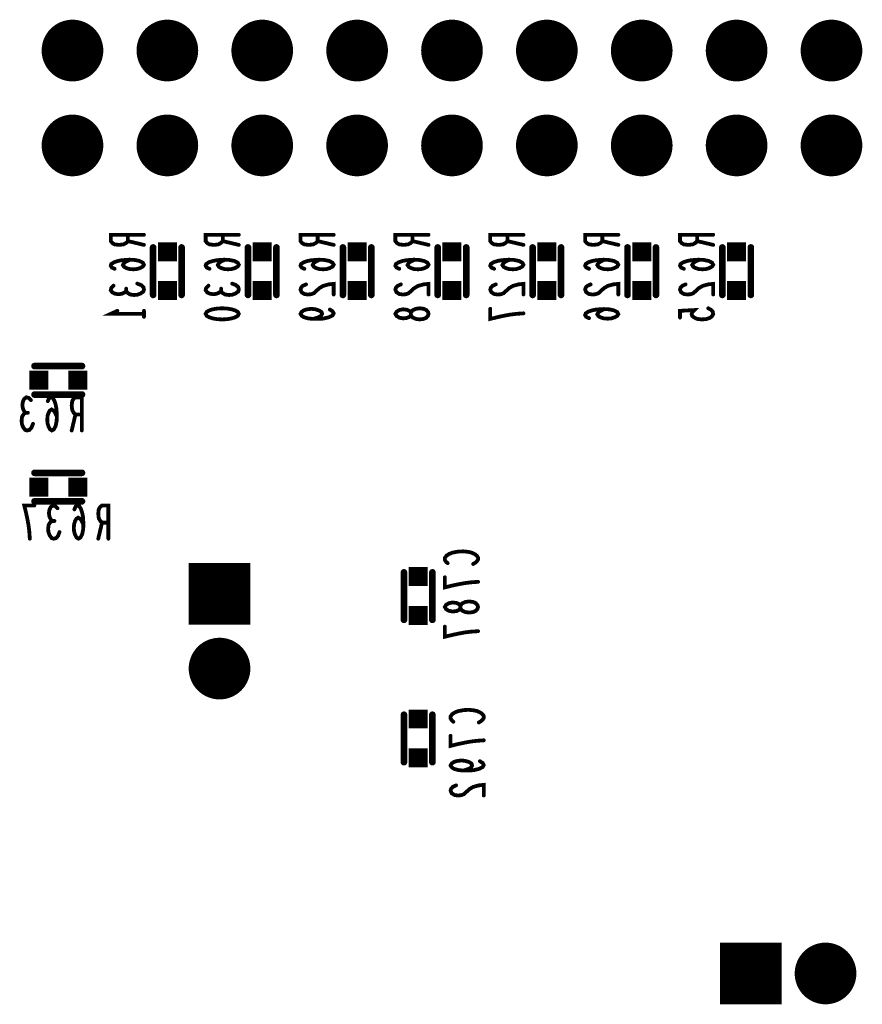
# Model space of a CAD drawing. Extents: x 0 to 8.86, y -3.29 to 6.3.
# Tile 58 of 129: x 2.95 to 3.84, y 2.31 to 3.35. Entities that reach past the tile are written whole.
import ezdxf

# ---------------------------------------------------------------- set-up
doc = ezdxf.new("R2010")
doc.units = 0
doc.layers.get('0').update_dxf_attribs({"color": 3, "linetype": 'CONTINUOUS'})

# ---------------------------------------------------------------- blocks, each defined once
blk = doc.blocks.new('PAD_R1')
at = {"const_width": 0.5}
blk.add_lwpolyline([(0.25, 0, 1), (-0.25, 0, 1)], format="xyb", close=True, dxfattribs=at)
blk = doc.blocks.new('PAD_S1')
at = {"const_width": 1}
blk.add_lwpolyline([(-0.5, 0), (0.5, 0)], dxfattribs=at)

msp = doc.modelspace()

# ---------------------------------------------------------------- linework, layer by layer
for points, const_width in [([(3.08534, 3.11836), (3.05034, 3.11836), (3.05034, 3.1117), (3.05209, 3.10956), (3.05442, 3.10823), (3.05909, 3.1077), (3.06376, 3.10823), (3.06667, 3.10983), (3.06842, 3.1117), (3.06842, 3.11836)], 0.004), ([(3.06842, 3.1117), (3.08534, 3.1077)], 0.004), ([(3.18534, 3.11836), (3.15034, 3.11836), (3.15034, 3.1117), (3.15209, 3.10956), (3.15442, 3.10823), (3.15909, 3.1077), (3.16376, 3.10823), (3.16667, 3.10983), (3.16842, 3.1117), (3.16842, 3.11836)], 0.004), ([(3.16842, 3.1117), (3.18534, 3.1077)], 0.004), ([(3.28534, 3.11836), (3.25034, 3.11836), (3.25034, 3.1117), (3.25209, 3.10956), (3.25442, 3.10823), (3.25909, 3.1077), (3.26376, 3.10823), (3.26667, 3.10983), (3.26842, 3.1117), (3.26842, 3.11836)], 0.004), ([(3.26842, 3.1117), (3.28534, 3.1077)], 0.004), ([(3.38534, 3.11836), (3.35034, 3.11836), (3.35034, 3.1117), (3.35209, 3.10956), (3.35442, 3.10823), (3.35909, 3.1077), (3.36376, 3.10823), (3.36667, 3.10983), (3.36842, 3.1117), (3.36842, 3.11836)], 0.004), ([(3.36842, 3.1117), (3.38534, 3.1077)], 0.004), ([(3.48534, 3.11836), (3.45034, 3.11836), (3.45034, 3.1117), (3.45209, 3.10956), (3.45442, 3.10823), (3.45909, 3.1077), (3.46376, 3.10823), (3.46667, 3.10983), (3.46842, 3.1117), (3.46842, 3.11836)], 0.004), ([(3.46842, 3.1117), (3.48534, 3.1077)], 0.004), ([(3.58534, 3.11836), (3.55034, 3.11836), (3.55034, 3.1117), (3.55209, 3.10956), (3.55442, 3.10823), (3.55909, 3.1077), (3.56376, 3.10823), (3.56667, 3.10983), (3.56842, 3.1117), (3.56842, 3.11836)], 0.004), ([(3.56842, 3.1117), (3.58534, 3.1077)], 0.004), ([(3.68534, 3.11836), (3.65034, 3.11836), (3.65034, 3.1117), (3.65209, 3.10956), (3.65442, 3.10823), (3.65909, 3.1077), (3.66376, 3.10823), (3.66667, 3.10983), (3.66842, 3.1117), (3.66842, 3.11836)], 0.004), ([(3.66842, 3.1117), (3.68534, 3.1077)], 0.004), ([(3.095, 3.105), (3.095, 3.055)], 0.007), ([(3.095, 3.105), (3.095, 3.055)], 0.007), ([(3.125, 3.105), (3.125, 3.055)], 0.007), ([(3.125, 3.105), (3.125, 3.055)], 0.007), ([(3.195, 3.105), (3.195, 3.055)], 0.007), ([(3.195, 3.105), (3.195, 3.055)], 0.007), ([(3.225, 3.105), (3.225, 3.055)], 0.007), ([(3.225, 3.105), (3.225, 3.055)], 0.007), ([(3.295, 3.105), (3.295, 3.055)], 0.007), ([(3.295, 3.105), (3.295, 3.055)], 0.007), ([(3.325, 3.105), (3.325, 3.055)], 0.007), ([(3.325, 3.105), (3.325, 3.055)], 0.007), ([(3.395, 3.105), (3.395, 3.055)], 0.007), ([(3.395, 3.105), (3.395, 3.055)], 0.007), ([(3.425, 3.105), (3.425, 3.055)], 0.007), ([(3.425, 3.105), (3.425, 3.055)], 0.007), ([(3.495, 3.105), (3.495, 3.055)], 0.007), ([(3.495, 3.105), (3.495, 3.055)], 0.007), ([(3.525, 3.105), (3.525, 3.055)], 0.007), ([(3.525, 3.105), (3.525, 3.055)], 0.007), ([(3.595, 3.105), (3.595, 3.055)], 0.007), ([(3.595, 3.105), (3.595, 3.055)], 0.007), ([(3.625, 3.105), (3.625, 3.055)], 0.007), ([(3.625, 3.105), (3.625, 3.055)], 0.007), ([(3.695, 3.105), (3.695, 3.055)], 0.007), ([(3.695, 3.105), (3.695, 3.055)], 0.007), ([(3.725, 3.105), (3.725, 3.055)], 0.007), ([(3.725, 3.105), (3.725, 3.055)], 0.007), ([(3.07076, 3.0921), (3.06667, 3.09023), (3.06434, 3.08863), (3.06317, 3.0865), (3.06434, 3.08463), (3.06667, 3.0833), (3.07017, 3.08223), (3.07426, 3.08196), (3.07776, 3.08223), (3.08126, 3.0833), (3.08417, 3.0849), (3.08534, 3.08676), (3.08417, 3.0889), (3.08067, 3.09076), (3.07542, 3.09183), (3.06959, 3.0921), (3.06201, 3.09156), (3.05792, 3.09076), (3.05384, 3.08943), (3.05092, 3.08756), (3.05034, 3.0857), (3.05151, 3.08383), (3.05442, 3.0825)], 0.004), ([(3.17076, 3.0921), (3.16667, 3.09023), (3.16434, 3.08863), (3.16317, 3.0865), (3.16434, 3.08463), (3.16667, 3.0833), (3.17017, 3.08223), (3.17426, 3.08196), (3.17776, 3.08223), (3.18126, 3.0833), (3.18417, 3.0849), (3.18534, 3.08676), (3.18417, 3.0889), (3.18067, 3.09076), (3.17542, 3.09183), (3.16959, 3.0921), (3.16201, 3.09156), (3.15792, 3.09076), (3.15384, 3.08943), (3.15092, 3.08756), (3.15034, 3.0857), (3.15151, 3.08383), (3.15442, 3.0825)], 0.004), ([(3.27076, 3.0921), (3.26667, 3.09023), (3.26434, 3.08863), (3.26317, 3.0865), (3.26434, 3.08463), (3.26667, 3.0833), (3.27017, 3.08223), (3.27426, 3.08196), (3.27776, 3.08223), (3.28126, 3.0833), (3.28417, 3.0849), (3.28534, 3.08676), (3.28417, 3.0889), (3.28067, 3.09076), (3.27542, 3.09183), (3.26959, 3.0921), (3.26201, 3.09156), (3.25792, 3.09076), (3.25384, 3.08943), (3.25092, 3.08756), (3.25034, 3.0857), (3.25151, 3.08383), (3.25442, 3.0825)], 0.004), ([(3.37076, 3.0921), (3.36667, 3.09023), (3.36434, 3.08863), (3.36317, 3.0865), (3.36434, 3.08463), (3.36667, 3.0833), (3.37017, 3.08223), (3.37426, 3.08196), (3.37776, 3.08223), (3.38126, 3.0833), (3.38417, 3.0849), (3.38534, 3.08676), (3.38417, 3.0889), (3.38067, 3.09076), (3.37542, 3.09183), (3.36959, 3.0921), (3.36201, 3.09156), (3.35792, 3.09076), (3.35384, 3.08943), (3.35092, 3.08756), (3.35034, 3.0857), (3.35151, 3.08383), (3.35442, 3.0825)], 0.004), ([(3.47076, 3.0921), (3.46667, 3.09023), (3.46434, 3.08863), (3.46317, 3.0865), (3.46434, 3.08463), (3.46667, 3.0833), (3.47017, 3.08223), (3.47426, 3.08196), (3.47776, 3.08223), (3.48126, 3.0833), (3.48417, 3.0849), (3.48534, 3.08676), (3.48417, 3.0889), (3.48067, 3.09076), (3.47542, 3.09183), (3.46959, 3.0921), (3.46201, 3.09156), (3.45792, 3.09076), (3.45384, 3.08943), (3.45092, 3.08756), (3.45034, 3.0857), (3.45151, 3.08383), (3.45442, 3.0825)], 0.004), ([(3.57076, 3.0921), (3.56667, 3.09023), (3.56434, 3.08863), (3.56317, 3.0865), (3.56434, 3.08463), (3.56667, 3.0833), (3.57017, 3.08223), (3.57426, 3.08196), (3.57776, 3.08223), (3.58126, 3.0833), (3.58417, 3.0849), (3.58534, 3.08676), (3.58417, 3.0889), (3.58067, 3.09076), (3.57542, 3.09183), (3.56959, 3.0921), (3.56201, 3.09156), (3.55792, 3.09076), (3.55384, 3.08943), (3.55092, 3.08756), (3.55034, 3.0857), (3.55151, 3.08383), (3.55442, 3.0825)], 0.004), ([(3.67076, 3.0921), (3.66667, 3.09023), (3.66434, 3.08863), (3.66317, 3.0865), (3.66434, 3.08463), (3.66667, 3.0833), (3.67017, 3.08223), (3.67426, 3.08196), (3.67776, 3.08223), (3.68126, 3.0833), (3.68417, 3.0849), (3.68534, 3.08676), (3.68417, 3.0889), (3.68067, 3.09076), (3.67542, 3.09183), (3.66959, 3.0921), (3.66201, 3.09156), (3.65792, 3.09076), (3.65384, 3.08943), (3.65092, 3.08756), (3.65034, 3.0857), (3.65151, 3.08383), (3.65442, 3.0825)], 0.004), ([(3.06667, 3.05916), (3.06492, 3.05756), (3.06201, 3.05623), (3.05851, 3.0557), (3.05501, 3.05623), (3.05209, 3.05756), (3.05034, 3.05996), (3.05092, 3.06236), (3.05326, 3.06476)], 0.004), ([(3.07834, 3.0669), (3.08242, 3.0653), (3.08476, 3.06316), (3.08534, 3.06076), (3.08476, 3.05863), (3.08184, 3.0565), (3.07834, 3.05516), (3.07484, 3.0549), (3.07076, 3.05543), (3.06784, 3.0573), (3.06667, 3.05916), (3.06667, 3.06156)], 0.004), ([(3.16667, 3.05916), (3.16492, 3.05756), (3.16201, 3.05623), (3.15851, 3.0557), (3.15501, 3.05623), (3.15209, 3.05756), (3.15034, 3.05996), (3.15092, 3.06236), (3.15326, 3.06476)], 0.004), ([(3.17834, 3.0669), (3.18242, 3.0653), (3.18476, 3.06316), (3.18534, 3.06076), (3.18476, 3.05863), (3.18184, 3.0565), (3.17834, 3.05516), (3.17484, 3.0549), (3.17076, 3.05543), (3.16784, 3.0573), (3.16667, 3.05916), (3.16667, 3.06156)], 0.004), ([(3.25617, 3.0661), (3.25267, 3.0645), (3.25092, 3.06263), (3.25034, 3.0605), (3.25151, 3.05783), (3.25442, 3.05596), (3.25792, 3.05543), (3.26142, 3.0557), (3.26434, 3.05676), (3.27017, 3.0621), (3.27426, 3.0645), (3.28009, 3.0661), (3.28534, 3.06663), (3.28534, 3.05543)], 0.004), ([(3.35617, 3.0661), (3.35267, 3.0645), (3.35092, 3.06263), (3.35034, 3.0605), (3.35151, 3.05783), (3.35442, 3.05596), (3.35792, 3.05543), (3.36142, 3.0557), (3.36434, 3.05676), (3.37017, 3.0621), (3.37426, 3.0645), (3.38009, 3.0661), (3.38534, 3.06663), (3.38534, 3.05543)], 0.004), ([(3.45617, 3.0661), (3.45267, 3.0645), (3.45092, 3.06263), (3.45034, 3.0605), (3.45151, 3.05783), (3.45442, 3.05596), (3.45792, 3.05543), (3.46142, 3.0557), (3.46434, 3.05676), (3.47017, 3.0621), (3.47426, 3.0645), (3.48009, 3.0661), (3.48534, 3.06663), (3.48534, 3.05543)], 0.004), ([(3.55617, 3.0661), (3.55267, 3.0645), (3.55092, 3.06263), (3.55034, 3.0605), (3.55151, 3.05783), (3.55442, 3.05596), (3.55792, 3.05543), (3.56142, 3.0557), (3.56434, 3.05676), (3.57017, 3.0621), (3.57426, 3.0645), (3.58009, 3.0661), (3.58534, 3.06663), (3.58534, 3.05543)], 0.004), ([(3.65617, 3.0661), (3.65267, 3.0645), (3.65092, 3.06263), (3.65034, 3.0605), (3.65151, 3.05783), (3.65442, 3.05596), (3.65792, 3.05543), (3.66142, 3.0557), (3.66434, 3.05676), (3.67017, 3.0621), (3.67426, 3.0645), (3.68009, 3.0661), (3.68534, 3.06663), (3.68534, 3.05543)], 0.004), ([(3.08534, 3.03503), (3.05034, 3.03503), (3.05734, 3.03823)], 0.004), ([(3.08534, 3.03823), (3.08534, 3.03183)], 0.004), ([(3.28126, 3.03956), (3.28417, 3.0377), (3.28534, 3.03556), (3.28417, 3.03343), (3.28067, 3.03156), (3.27542, 3.03023), (3.27017, 3.0297), (3.26376, 3.0297), (3.25851, 3.03023), (3.25384, 3.03156), (3.25151, 3.03316), (3.25034, 3.03503), (3.25151, 3.03716), (3.25384, 3.03876), (3.25734, 3.03983), (3.26201, 3.04036), (3.26609, 3.03983), (3.27017, 3.0385), (3.27251, 3.0369), (3.27309, 3.03503), (3.27192, 3.0329), (3.26901, 3.0313), (3.26376, 3.0297)], 0.004), ([(3.48534, 3.03556), (3.47776, 3.03503), (3.47134, 3.03423), (3.46551, 3.03316), (3.45909, 3.03183), (3.45034, 3.0297), (3.45034, 3.04036)], 0.004), ([(3.57076, 3.0401), (3.56667, 3.03823), (3.56434, 3.03663), (3.56317, 3.0345), (3.56434, 3.03263), (3.56667, 3.0313), (3.57017, 3.03023), (3.57426, 3.02996), (3.57776, 3.03023), (3.58126, 3.0313), (3.58417, 3.0329), (3.58534, 3.03476), (3.58417, 3.0369), (3.58067, 3.03876), (3.57542, 3.03983), (3.56959, 3.0401), (3.56201, 3.03956), (3.55792, 3.03876), (3.55384, 3.03743), (3.55092, 3.03556), (3.55034, 3.0337), (3.55151, 3.03183), (3.55442, 3.0305)], 0.004), ([(3.68009, 3.0409), (3.68301, 3.0393), (3.68476, 3.03743), (3.68534, 3.03503), (3.68417, 3.03263), (3.68184, 3.03076), (3.67776, 3.02943), (3.67309, 3.02916), (3.66842, 3.0297), (3.66551, 3.03103), (3.66317, 3.0329), (3.66259, 3.03476), (3.66317, 3.03663), (3.66551, 3.03903), (3.65034, 3.03823), (3.65034, 3.03103)], 0.004), ([(2.97, 2.98), (3.02, 2.98)], 0.007), ([(2.97, 2.98), (3.02, 2.98)], 0.007), ([(2.96063, 2.9308), (2.95903, 2.93255), (2.9577, 2.93546), (2.95717, 2.93896), (2.9577, 2.94246), (2.95903, 2.94538), (2.96143, 2.94713), (2.96383, 2.94655), (2.96623, 2.94421)], 0.004), ([(2.97, 2.95), (3.02, 2.95)], 0.007), ([(2.97, 2.95), (3.02, 2.95)], 0.007), ([(2.99357, 2.92671), (2.9917, 2.9308), (2.9901, 2.93313), (2.98797, 2.9343), (2.9861, 2.93313), (2.98477, 2.9308), (2.9837, 2.9273), (2.98343, 2.92321), (2.9837, 2.91971), (2.98477, 2.91621), (2.98637, 2.9133), (2.98823, 2.91213), (2.99037, 2.9133), (2.99223, 2.9168), (2.9933, 2.92205), (2.99357, 2.92788), (2.99303, 2.93546), (2.99223, 2.93955), (2.9909, 2.94363), (2.98903, 2.94655), (2.98717, 2.94713), (2.9853, 2.94596), (2.98397, 2.94305)], 0.004), ([(3.01983, 2.91213), (3.01983, 2.94713), (3.01317, 2.94713), (3.01103, 2.94538), (3.0097, 2.94305), (3.00917, 2.93838), (3.0097, 2.93371), (3.0113, 2.9308), (3.01317, 2.92905), (3.01983, 2.92905)], 0.004), ([(2.96837, 2.91913), (2.96677, 2.91505), (2.96463, 2.91271), (2.96223, 2.91213), (2.9601, 2.91271), (2.95797, 2.91563), (2.95663, 2.91913), (2.95637, 2.92263), (2.9569, 2.92671), (2.95877, 2.92963), (2.96063, 2.9308), (2.96303, 2.9308)], 0.004), ([(3.01317, 2.92905), (3.00917, 2.91213)], 0.004), ([(2.97, 2.8675), (3.02, 2.8675)], 0.007), ([(2.97, 2.8675), (3.02, 2.8675)], 0.007), ([(2.96503, 2.79813), (2.9645, 2.80571), (2.9637, 2.81213), (2.96263, 2.81796), (2.9613, 2.82438), (2.95917, 2.83313), (2.96983, 2.83313)], 0.004), ([(2.97, 2.8375), (3.02, 2.8375)], 0.007), ([(2.97, 2.8375), (3.02, 2.8375)], 0.007), ([(2.98863, 2.8168), (2.98703, 2.81855), (2.9857, 2.82146), (2.98517, 2.82496), (2.9857, 2.82846), (2.98703, 2.83138), (2.98943, 2.83313), (2.99183, 2.83255), (2.99423, 2.83021)], 0.004), ([(3.02157, 2.81271), (3.0197, 2.8168), (3.0181, 2.81913), (3.01597, 2.8203), (3.0141, 2.81913), (3.01277, 2.8168), (3.0117, 2.8133), (3.01143, 2.80921), (3.0117, 2.80571), (3.01277, 2.80221), (3.01437, 2.7993), (3.01623, 2.79813), (3.01837, 2.7993), (3.02023, 2.8028), (3.0213, 2.80805), (3.02157, 2.81388), (3.02103, 2.82146), (3.02023, 2.82555), (3.0189, 2.82963), (3.01703, 2.83255), (3.01517, 2.83313), (3.0133, 2.83196), (3.01197, 2.82905)], 0.004), ([(3.04783, 2.79813), (3.04783, 2.83313), (3.04117, 2.83313), (3.03903, 2.83138), (3.0377, 2.82905), (3.03717, 2.82438), (3.0377, 2.81971), (3.0393, 2.8168), (3.04117, 2.81505), (3.04783, 2.81505)], 0.004), ([(2.99637, 2.80513), (2.99477, 2.80105), (2.99263, 2.79871), (2.99023, 2.79813), (2.9881, 2.79871), (2.98597, 2.80163), (2.98463, 2.80513), (2.98437, 2.80863), (2.9849, 2.81271), (2.98677, 2.81563), (2.98863, 2.8168), (2.99103, 2.8168)], 0.004), ([(3.04117, 2.81505), (3.03717, 2.79813)], 0.004), ([(3.40542, 2.77226), (3.40367, 2.77386), (3.4025, 2.77573), (3.4025, 2.77786), (3.40425, 2.78026), (3.40717, 2.78213), (3.41067, 2.78346), (3.4165, 2.78453), (3.42175, 2.7848), (3.427, 2.78426), (3.4305, 2.78346), (3.434, 2.78186), (3.43633, 2.78), (3.4375, 2.77813), (3.4375, 2.77626), (3.43633, 2.7744), (3.43458, 2.7728), (3.43225, 2.77146)], 0.004), ([(3.35937, 2.76263), (3.35937, 2.71263)], 0.007), ([(3.35937, 2.76263), (3.35937, 2.71263)], 0.007), ([(3.38937, 2.76263), (3.38937, 2.71263)], 0.007), ([(3.38937, 2.76263), (3.38937, 2.71263)], 0.007), ([(3.4375, 2.75266), (3.42992, 2.75213), (3.4235, 2.75133), (3.41767, 2.75026), (3.41125, 2.74893), (3.4025, 2.7468), (3.4025, 2.75746)], 0.004), ([(3.4375, 2.70066), (3.42992, 2.70013), (3.4235, 2.69933), (3.41767, 2.69826), (3.41125, 2.69693), (3.4025, 2.6948), (3.4025, 2.70546)], 0.004), ([(3.35937, 2.61263), (3.35937, 2.56263)], 0.007), ([(3.35937, 2.61263), (3.35937, 2.56263)], 0.007), ([(3.38937, 2.61263), (3.38937, 2.56263)], 0.007), ([(3.38937, 2.61263), (3.38937, 2.56263)], 0.007), ([(3.41142, 2.60526), (3.40967, 2.60686), (3.4085, 2.60873), (3.4085, 2.61086), (3.41025, 2.61326), (3.41317, 2.61513), (3.41667, 2.61646), (3.4225, 2.61753), (3.42775, 2.6178), (3.433, 2.61726), (3.4365, 2.61646), (3.44, 2.61486), (3.44233, 2.613), (3.4435, 2.61113), (3.4435, 2.60926), (3.44233, 2.6074), (3.44058, 2.6058), (3.43825, 2.60446)], 0.004), ([(3.4435, 2.58566), (3.43592, 2.58513), (3.4295, 2.58433), (3.42367, 2.58326), (3.41725, 2.58193), (3.4085, 2.5798), (3.4085, 2.59046)], 0.004), ([(3.43942, 2.56366), (3.44233, 2.5618), (3.4435, 2.55966), (3.44233, 2.55753), (3.43883, 2.55566), (3.43358, 2.55433), (3.42833, 2.5538), (3.42192, 2.5538), (3.41667, 2.55433), (3.412, 2.55566), (3.40967, 2.55726), (3.4085, 2.55913), (3.40967, 2.56126), (3.412, 2.56286), (3.4155, 2.56393), (3.42017, 2.56446), (3.42425, 2.56393), (3.42833, 2.5626), (3.43067, 2.561), (3.43125, 2.55913), (3.43008, 2.557), (3.42717, 2.5554), (3.42192, 2.5538)], 0.004), ([(3.41433, 2.5382), (3.41083, 2.5366), (3.40908, 2.53473), (3.4085, 2.5326), (3.40967, 2.52993), (3.41258, 2.52806), (3.41608, 2.52753), (3.41958, 2.5278), (3.4225, 2.52886), (3.42833, 2.5342), (3.43242, 2.5366), (3.43825, 2.5382), (3.4435, 2.53873), (3.4435, 2.52753)], 0.004)]:
    msp.add_lwpolyline(points, dxfattribs=dict(const_width=const_width))
at = {"const_width": 0.004}
for points in [[(3.15034, 3.03503), (3.15151, 3.03716), (3.15442, 3.03876), (3.15792, 3.03983), (3.16259, 3.04063), (3.16784, 3.0409), (3.17309, 3.04063), (3.17776, 3.03983), (3.18126, 3.03876), (3.18417, 3.03716), (3.18534, 3.03503), (3.18417, 3.0329), (3.18126, 3.0313), (3.17776, 3.03023), (3.17309, 3.02943), (3.16784, 3.02916), (3.16259, 3.02943), (3.15792, 3.03023), (3.15442, 3.0313), (3.15151, 3.0329)], [(3.38534, 3.03503), (3.38476, 3.03316), (3.38301, 3.03103), (3.38009, 3.0297), (3.37601, 3.02916), (3.37192, 3.0297), (3.36842, 3.0313), (3.36667, 3.0337), (3.36667, 3.03636), (3.36551, 3.03796), (3.36259, 3.0393), (3.35851, 3.03983), (3.35442, 3.03903), (3.35151, 3.03716), (3.35034, 3.03503), (3.35151, 3.0329), (3.35442, 3.03103), (3.35851, 3.03023), (3.36259, 3.03076), (3.36551, 3.0321), (3.36667, 3.0337), (3.36667, 3.03636), (3.36842, 3.03876), (3.37192, 3.04036), (3.37601, 3.0409), (3.38009, 3.04036), (3.38301, 3.03903), (3.38476, 3.0369)], [(3.4375, 2.72613), (3.43692, 2.72426), (3.43517, 2.72213), (3.43225, 2.7208), (3.42817, 2.72026), (3.42408, 2.7208), (3.42058, 2.7224), (3.41883, 2.7248), (3.41883, 2.72746), (3.41767, 2.72906), (3.41475, 2.7304), (3.41067, 2.73093), (3.40658, 2.73013), (3.40367, 2.72826), (3.4025, 2.72613), (3.40367, 2.724), (3.40658, 2.72213), (3.41067, 2.72133), (3.41475, 2.72186), (3.41767, 2.7232), (3.41883, 2.7248), (3.41883, 2.72746), (3.42058, 2.72986), (3.42408, 2.73146), (3.42817, 2.732), (3.43225, 2.73146), (3.43517, 2.73013), (3.43692, 2.728)]]:
    msp.add_lwpolyline(points, close=True, dxfattribs=at)

# ---------------------------------------------------------------- block references
for name, p, xscale, yscale in [('PAD_R1', (3.01, 3.3125), 0.065, 0.065), ('PAD_R1', (3.11, 3.3125), 0.065, 0.065), ('PAD_R1', (3.21, 3.3125), 0.065, 0.065), ('PAD_R1', (3.31, 3.3125), 0.065, 0.065), ('PAD_R1', (3.41, 3.3125), 0.065, 0.065), ('PAD_R1', (3.51, 3.3125), 0.065, 0.065), ('PAD_R1', (3.61, 3.3125), 0.065, 0.065), ('PAD_R1', (3.71, 3.3125), 0.065, 0.065), ('PAD_R1', (3.81, 3.3125), 0.065, 0.065), ('PAD_R1', (3.01, 3.2125), 0.065, 0.065), ('PAD_R1', (3.11, 3.2125), 0.065, 0.065), ('PAD_R1', (3.21, 3.2125), 0.065, 0.065), ('PAD_R1', (3.31, 3.2125), 0.065, 0.065), ('PAD_R1', (3.41, 3.2125), 0.065, 0.065), ('PAD_R1', (3.51, 3.2125), 0.065, 0.065), ('PAD_R1', (3.61, 3.2125), 0.065, 0.065), ('PAD_R1', (3.71, 3.2125), 0.065, 0.065), ('PAD_R1', (3.81, 3.2125), 0.065, 0.065), ('PAD_R1', (3.06842, 3.11836), 0.004, 0.004), ('PAD_R1', (3.06842, 3.1117), 0.004, 0.004), ('PAD_R1', (3.08534, 3.11836), 0.004, 0.004), ('PAD_R1', (3.16842, 3.11836), 0.004, 0.004), ('PAD_R1', (3.16842, 3.1117), 0.004, 0.004), ('PAD_R1', (3.18534, 3.11836), 0.004, 0.004), ('PAD_R1', (3.26842, 3.11836), 0.004, 0.004), ('PAD_R1', (3.26842, 3.1117), 0.004, 0.004), ('PAD_R1', (3.28534, 3.11836), 0.004, 0.004), ('PAD_R1', (3.36842, 3.11836), 0.004, 0.004), ('PAD_R1', (3.36842, 3.1117), 0.004, 0.004), ('PAD_R1', (3.38534, 3.11836), 0.004, 0.004), ('PAD_R1', (3.46842, 3.11836), 0.004, 0.004), ('PAD_R1', (3.46842, 3.1117), 0.004, 0.004), ('PAD_R1', (3.48534, 3.11836), 0.004, 0.004), ('PAD_R1', (3.56842, 3.11836), 0.004, 0.004), ('PAD_R1', (3.56842, 3.1117), 0.004, 0.004), ('PAD_R1', (3.58534, 3.11836), 0.004, 0.004), ('PAD_R1', (3.66842, 3.11836), 0.004, 0.004), ('PAD_R1', (3.66842, 3.1117), 0.004, 0.004), ('PAD_R1', (3.68534, 3.11836), 0.004, 0.004), ('PAD_R1', (3.08534, 3.1077), 0.004, 0.004), ('PAD_S1', (3.11, 3.1005), 0.02, 0.02), ('PAD_R1', (3.095, 3.105), 0.007, 0.007), ('PAD_R1', (3.095, 3.105), 0.007, 0.007), ('PAD_R1', (3.125, 3.105), 0.007, 0.007), ('PAD_R1', (3.125, 3.105), 0.007, 0.007), ('PAD_R1', (3.18534, 3.1077), 0.004, 0.004), ('PAD_S1', (3.21, 3.1005), 0.02, 0.02), ('PAD_R1', (3.195, 3.105), 0.007, 0.007), ('PAD_R1', (3.195, 3.105), 0.007, 0.007), ('PAD_R1', (3.225, 3.105), 0.007, 0.007), ('PAD_R1', (3.225, 3.105), 0.007, 0.007), ('PAD_R1', (3.28534, 3.1077), 0.004, 0.004), ('PAD_S1', (3.31, 3.1005), 0.02, 0.02), ('PAD_R1', (3.295, 3.105), 0.007, 0.007), ('PAD_R1', (3.295, 3.105), 0.007, 0.007), ('PAD_R1', (3.325, 3.105), 0.007, 0.007), ('PAD_R1', (3.325, 3.105), 0.007, 0.007), ('PAD_R1', (3.38534, 3.1077), 0.004, 0.004), ('PAD_S1', (3.41, 3.1005), 0.02, 0.02), ('PAD_R1', (3.395, 3.105), 0.007, 0.007), ('PAD_R1', (3.395, 3.105), 0.007, 0.007), ('PAD_R1', (3.425, 3.105), 0.007, 0.007), ('PAD_R1', (3.425, 3.105), 0.007, 0.007), ('PAD_R1', (3.48534, 3.1077), 0.004, 0.004), ('PAD_S1', (3.51, 3.1005), 0.02, 0.02), ('PAD_R1', (3.495, 3.105), 0.007, 0.007), ('PAD_R1', (3.495, 3.105), 0.007, 0.007), ('PAD_R1', (3.525, 3.105), 0.007, 0.007), ('PAD_R1', (3.525, 3.105), 0.007, 0.007), ('PAD_R1', (3.58534, 3.1077), 0.004, 0.004), ('PAD_S1', (3.61, 3.1005), 0.02, 0.02), ('PAD_R1', (3.595, 3.105), 0.007, 0.007), ('PAD_R1', (3.595, 3.105), 0.007, 0.007), ('PAD_R1', (3.625, 3.105), 0.007, 0.007), ('PAD_R1', (3.625, 3.105), 0.007, 0.007), ('PAD_R1', (3.68534, 3.1077), 0.004, 0.004), ('PAD_S1', (3.71, 3.1005), 0.02, 0.02), ('PAD_R1', (3.695, 3.105), 0.007, 0.007), ('PAD_R1', (3.695, 3.105), 0.007, 0.007), ('PAD_R1', (3.725, 3.105), 0.007, 0.007), ('PAD_R1', (3.725, 3.105), 0.007, 0.007), ('PAD_R1', (3.07076, 3.0921), 0.004, 0.004), ('PAD_R1', (3.17076, 3.0921), 0.004, 0.004), ('PAD_R1', (3.27076, 3.0921), 0.004, 0.004), ('PAD_R1', (3.37076, 3.0921), 0.004, 0.004), ('PAD_R1', (3.47076, 3.0921), 0.004, 0.004), ('PAD_R1', (3.57076, 3.0921), 0.004, 0.004), ('PAD_R1', (3.67076, 3.0921), 0.004, 0.004), ('PAD_R1', (3.05442, 3.0825), 0.004, 0.004), ('PAD_R1', (3.15442, 3.0825), 0.004, 0.004), ('PAD_R1', (3.25442, 3.0825), 0.004, 0.004), ('PAD_R1', (3.35442, 3.0825), 0.004, 0.004), ('PAD_R1', (3.45442, 3.0825), 0.004, 0.004), ('PAD_R1', (3.55442, 3.0825), 0.004, 0.004), ('PAD_R1', (3.65442, 3.0825), 0.004, 0.004), ('PAD_R1', (3.05326, 3.06476), 0.004, 0.004), ('PAD_R1', (3.06667, 3.06156), 0.004, 0.004), ('PAD_R1', (3.06667, 3.05916), 0.004, 0.004), ('PAD_R1', (3.07834, 3.0669), 0.004, 0.004), ('PAD_S1', (3.11, 3.0595), 0.02, 0.02), ('PAD_R1', (3.15326, 3.06476), 0.004, 0.004), ('PAD_R1', (3.16667, 3.06156), 0.004, 0.004), ('PAD_R1', (3.16667, 3.05916), 0.004, 0.004), ('PAD_R1', (3.17834, 3.0669), 0.004, 0.004), ('PAD_S1', (3.21, 3.0595), 0.02, 0.02), ('PAD_R1', (3.25617, 3.0661), 0.004, 0.004), ('PAD_S1', (3.31, 3.0595), 0.02, 0.02), ('PAD_R1', (3.35617, 3.0661), 0.004, 0.004), ('PAD_S1', (3.41, 3.0595), 0.02, 0.02), ('PAD_R1', (3.45617, 3.0661), 0.004, 0.004), ('PAD_S1', (3.51, 3.0595), 0.02, 0.02), ('PAD_R1', (3.55617, 3.0661), 0.004, 0.004), ('PAD_S1', (3.61, 3.0595), 0.02, 0.02), ('PAD_R1', (3.65617, 3.0661), 0.004, 0.004), ('PAD_S1', (3.71, 3.0595), 0.02, 0.02), ('PAD_R1', (3.095, 3.055), 0.007, 0.007), ('PAD_R1', (3.095, 3.055), 0.007, 0.007), ('PAD_R1', (3.125, 3.055), 0.007, 0.007), ('PAD_R1', (3.125, 3.055), 0.007, 0.007), ('PAD_R1', (3.195, 3.055), 0.007, 0.007), ('PAD_R1', (3.195, 3.055), 0.007, 0.007), ('PAD_R1', (3.225, 3.055), 0.007, 0.007), ('PAD_R1', (3.225, 3.055), 0.007, 0.007), ('PAD_R1', (3.28534, 3.05543), 0.004, 0.004), ('PAD_R1', (3.295, 3.055), 0.007, 0.007), ('PAD_R1', (3.295, 3.055), 0.007, 0.007), ('PAD_R1', (3.325, 3.055), 0.007, 0.007), ('PAD_R1', (3.325, 3.055), 0.007, 0.007), ('PAD_R1', (3.38534, 3.05543), 0.004, 0.004), ('PAD_R1', (3.395, 3.055), 0.007, 0.007), ('PAD_R1', (3.395, 3.055), 0.007, 0.007), ('PAD_R1', (3.425, 3.055), 0.007, 0.007), ('PAD_R1', (3.425, 3.055), 0.007, 0.007), ('PAD_R1', (3.48534, 3.05543), 0.004, 0.004), ('PAD_R1', (3.495, 3.055), 0.007, 0.007), ('PAD_R1', (3.495, 3.055), 0.007, 0.007), ('PAD_R1', (3.525, 3.055), 0.007, 0.007), ('PAD_R1', (3.525, 3.055), 0.007, 0.007), ('PAD_R1', (3.58534, 3.05543), 0.004, 0.004), ('PAD_R1', (3.595, 3.055), 0.007, 0.007), ('PAD_R1', (3.595, 3.055), 0.007, 0.007), ('PAD_R1', (3.625, 3.055), 0.007, 0.007), ('PAD_R1', (3.625, 3.055), 0.007, 0.007), ('PAD_R1', (3.68534, 3.05543), 0.004, 0.004), ('PAD_R1', (3.695, 3.055), 0.007, 0.007), ('PAD_R1', (3.695, 3.055), 0.007, 0.007), ('PAD_R1', (3.725, 3.055), 0.007, 0.007), ('PAD_R1', (3.725, 3.055), 0.007, 0.007), ('PAD_R1', (3.05734, 3.03823), 0.004, 0.004), ('PAD_R1', (3.08534, 3.03823), 0.004, 0.004), ('PAD_R1', (3.28126, 3.03956), 0.004, 0.004), ('PAD_R1', (3.45034, 3.04036), 0.004, 0.004), ('PAD_R1', (3.57076, 3.0401), 0.004, 0.004), ('PAD_R1', (3.68009, 3.0409), 0.004, 0.004), ('PAD_R1', (3.08534, 3.03503), 0.004, 0.004), ('PAD_R1', (3.08534, 3.03183), 0.004, 0.004), ('PAD_R1', (3.26376, 3.0297), 0.004, 0.004), ('PAD_R1', (3.48534, 3.03556), 0.004, 0.004), ('PAD_R1', (3.55442, 3.0305), 0.004, 0.004), ('PAD_R1', (3.65034, 3.03103), 0.004, 0.004), ('PAD_R1', (2.97, 2.98), 0.007, 0.007), ('PAD_R1', (2.97, 2.98), 0.007, 0.007), ('PAD_R1', (3.02, 2.98), 0.007, 0.007), ('PAD_R1', (3.02, 2.98), 0.007, 0.007), ('PAD_S1', (2.9745, 2.965), 0.02, 0.02), ('PAD_S1', (3.0155, 2.965), 0.02, 0.02), ('PAD_R1', (2.97, 2.95), 0.007, 0.007), ('PAD_R1', (2.97, 2.95), 0.007, 0.007), ('PAD_R1', (3.02, 2.95), 0.007, 0.007), ('PAD_R1', (3.02, 2.95), 0.007, 0.007), ('PAD_R1', (2.96623, 2.94421), 0.004, 0.004), ('PAD_R1', (2.98397, 2.94305), 0.004, 0.004), ('PAD_R1', (2.96063, 2.9308), 0.004, 0.004), ('PAD_R1', (2.96303, 2.9308), 0.004, 0.004), ('PAD_R1', (2.99357, 2.92671), 0.004, 0.004), ('PAD_R1', (3.01317, 2.92905), 0.004, 0.004), ('PAD_R1', (3.01983, 2.92905), 0.004, 0.004), ('PAD_R1', (2.96837, 2.91913), 0.004, 0.004), ('PAD_R1', (3.00917, 2.91213), 0.004, 0.004), ('PAD_R1', (3.01983, 2.91213), 0.004, 0.004), ('PAD_R1', (2.97, 2.8675), 0.007, 0.007), ('PAD_R1', (2.97, 2.8675), 0.007, 0.007), ('PAD_R1', (3.02, 2.8675), 0.007, 0.007), ('PAD_R1', (3.02, 2.8675), 0.007, 0.007), ('PAD_S1', (2.9745, 2.8525), 0.02, 0.02), ('PAD_S1', (3.0155, 2.8525), 0.02, 0.02), ('PAD_R1', (2.97, 2.8375), 0.007, 0.007), ('PAD_R1', (2.97, 2.8375), 0.007, 0.007), ('PAD_R1', (2.96983, 2.83313), 0.004, 0.004), ('PAD_R1', (3.02, 2.8375), 0.007, 0.007), ('PAD_R1', (3.02, 2.8375), 0.007, 0.007), ('PAD_R1', (2.99423, 2.83021), 0.004, 0.004), ('PAD_R1', (3.01197, 2.82905), 0.004, 0.004), ('PAD_R1', (2.98863, 2.8168), 0.004, 0.004), ('PAD_R1', (2.99103, 2.8168), 0.004, 0.004), ('PAD_R1', (3.02157, 2.81271), 0.004, 0.004), ('PAD_R1', (3.04117, 2.81505), 0.004, 0.004), ('PAD_R1', (3.04783, 2.81505), 0.004, 0.004), ('PAD_R1', (2.99637, 2.80513), 0.004, 0.004), ('PAD_R1', (2.96503, 2.79813), 0.004, 0.004), ('PAD_R1', (3.03717, 2.79813), 0.004, 0.004), ('PAD_R1', (3.04783, 2.79813), 0.004, 0.004), ('PAD_S1', (3.165, 2.74), 0.065, 0.065), ('PAD_R1', (3.40542, 2.77226), 0.004, 0.004), ('PAD_R1', (3.43225, 2.77146), 0.004, 0.004), ('PAD_S1', (3.37437, 2.75813), 0.02, 0.02), ('PAD_R1', (3.35937, 2.76263), 0.007, 0.007), ('PAD_R1', (3.35937, 2.76263), 0.007, 0.007), ('PAD_R1', (3.38937, 2.76263), 0.007, 0.007), ('PAD_R1', (3.38937, 2.76263), 0.007, 0.007), ('PAD_R1', (3.4025, 2.75746), 0.004, 0.004), ('PAD_R1', (3.4375, 2.75266), 0.004, 0.004), ('PAD_S1', (3.37437, 2.71713), 0.02, 0.02), ('PAD_R1', (3.35937, 2.71263), 0.007, 0.007), ('PAD_R1', (3.35937, 2.71263), 0.007, 0.007), ('PAD_R1', (3.38937, 2.71263), 0.007, 0.007), ('PAD_R1', (3.38937, 2.71263), 0.007, 0.007), ('PAD_R1', (3.4025, 2.70546), 0.004, 0.004), ('PAD_R1', (3.4375, 2.70066), 0.004, 0.004), ('PAD_R1', (3.165, 2.66126), 0.065, 0.065), ('PAD_S1', (3.37437, 2.60813), 0.02, 0.02), ('PAD_R1', (3.35937, 2.61263), 0.007, 0.007), ('PAD_R1', (3.35937, 2.61263), 0.007, 0.007), ('PAD_R1', (3.38937, 2.61263), 0.007, 0.007), ('PAD_R1', (3.38937, 2.61263), 0.007, 0.007), ('PAD_R1', (3.41142, 2.60526), 0.004, 0.004), ('PAD_R1', (3.43825, 2.60446), 0.004, 0.004), ('PAD_R1', (3.4085, 2.59046), 0.004, 0.004), ('PAD_R1', (3.4435, 2.58566), 0.004, 0.004), ('PAD_S1', (3.37437, 2.56713), 0.02, 0.02), ('PAD_R1', (3.35937, 2.56263), 0.007, 0.007), ('PAD_R1', (3.35937, 2.56263), 0.007, 0.007), ('PAD_R1', (3.38937, 2.56263), 0.007, 0.007), ('PAD_R1', (3.38937, 2.56263), 0.007, 0.007), ('PAD_R1', (3.43942, 2.56366), 0.004, 0.004), ('PAD_R1', (3.42192, 2.5538), 0.004, 0.004), ('PAD_R1', (3.41433, 2.5382), 0.004, 0.004), ('PAD_R1', (3.4435, 2.52753), 0.004, 0.004), ('PAD_S1', (3.725, 2.34), 0.065, 0.065), ('PAD_R1', (3.80374, 2.34), 0.065, 0.065)]:
    msp.add_blockref(name, p, dxfattribs=dict(xscale=xscale, yscale=yscale))

doc.saveas('drawing.dxf')
